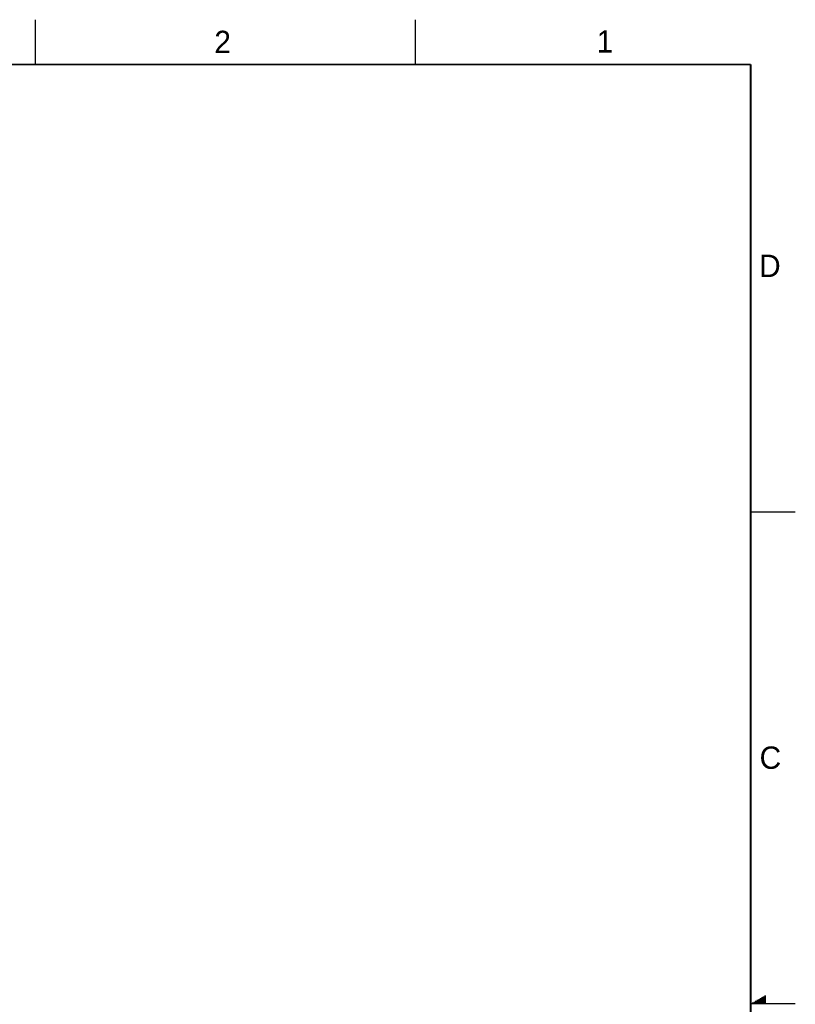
# Model space of a CAD drawing. Header units: inches. Extents: x 0 to 34, y 0 to 22.
# Tile 119 of 119: x 25.3 to 34, y 11 to 22. Entities that reach past the tile are written whole.
import ezdxf

# ---------------------------------------------------------------- set-up
doc = ezdxf.new("R2010")
doc.units = ezdxf.units.IN
doc.header["$LTSCALE"] = 1.87
doc.header["$MEASUREMENT"] = 0
doc.layers.get('0').update_dxf_attribs({"linetype": 'CONTINUOUS'})
doc.styles.add('TEXTSTYLE_2', font='txt')

msp = doc.modelspace()

# ---------------------------------------------------------------- linework, layer by layer
at = {"color": 2, "linetype": 'CONTINUOUS'}
for p, q in [((25.50002, 22), (25.50002, 21.5)), ((29.75002, 22), (29.75002, 21.5)), ((33.50002, 16.5), (34.00002, 16.5)), ((33.51734, 11.01), (33.66974, 11.01)), ((33.53466, 11.02), (33.66974, 11.02)), ((33.55198, 11.03), (33.66974, 11.03)), ((33.5693, 11.04), (33.66974, 11.04)), ((33.58662, 11.05), (33.66974, 11.05)), ((33.60394, 11.06), (33.66974, 11.06)), ((33.62126, 11.07), (33.66974, 11.07)), ((33.63858, 11.08), (33.66974, 11.08)), ((33.65591, 11.09), (33.66974, 11.09)), ((34.00002, 11), (33.50002, 11))]:
    msp.add_line(p, q, dxfattribs=at)
at = {"color": 7, "linetype": 'CONTINUOUS', "const_width": 0.02}
for points in [[(33.50002, 21.5), (0.50002, 21.5)], [(33.50002, 0.5), (33.50002, 21.5)]]:
    msp.add_lwpolyline(points, dxfattribs=at)

# ---------------------------------------------------------------- texts
at = {"color": 2, "linetype": 'CONTINUOUS', "char_height": 0.25, "width": 0.25, "attachment_point": 1, "line_spacing_factor": 0.9, "style": 'TEXTSTYLE_2'}
for s, insert in [('2', (27.50251, 21.87616)), ('1', (31.77814, 21.88259)), ('D', (33.59469, 19.37364)), ('C', (33.6004, 13.87673))]:
    msp.add_mtext(s, dxfattribs=dict(at, insert=insert))

doc.saveas('drawing.dxf')
